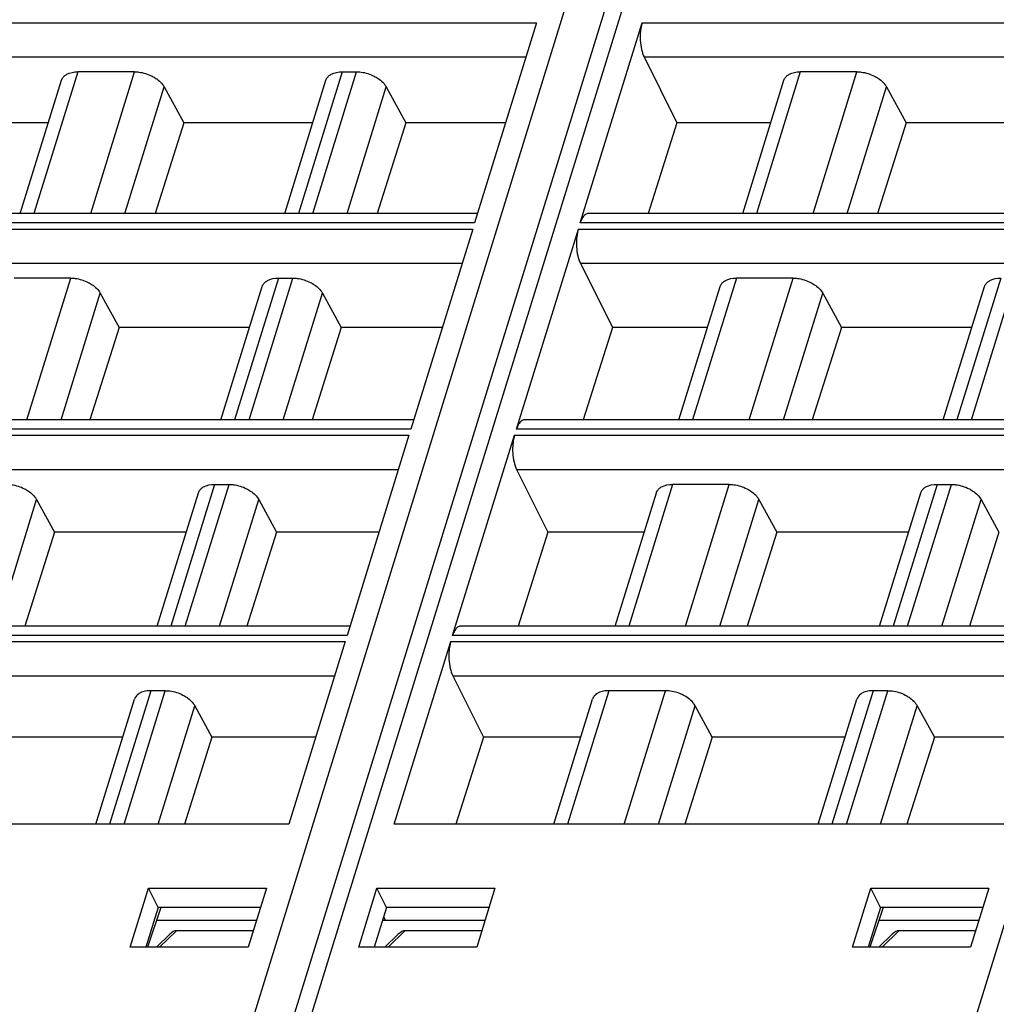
# Model space of a CAD drawing. Header units: millimetres. Extents: x 0 to 594, y 0 to 420.
# Tile 27 of 236: x 192 to 213, y 77 to 99. Entities that reach past the tile are written whole.
import ezdxf

# ---------------------------------------------------------------- set-up
doc = ezdxf.new("R2010")
doc.units = ezdxf.units.MM
doc.header["$LTSCALE"] = 32.67
doc.layers.get('0').update_dxf_attribs({"linetype": 'CONTINUOUS'})

msp = doc.modelspace()

# ---------------------------------------------------------------- linework, layer by layer
at = {"color": 9, "linetype": 'CONTINUOUS'}
for p, q in [((196.91569, 76.15202), (208.2917, 112.96479)), ((209.11874, 111.66701), (198.14378, 76.15202)), ((212.45092, 76.15202), (223.39395, 111.56367)), ((190.04944, 98.54211), (203.31292, 98.54211)), ((205.58467, 98.54211), (218.84815, 98.54211)), ((190.09246, 97.80767), (203.08596, 97.80767)), ((205.62769, 97.80767), (218.62119, 97.80767)), ((193.44832, 97.48637), (192.50557, 94.43564)), ((193.72529, 94.43564), (194.66804, 97.48637)), ((199.13434, 97.48637), (198.19159, 94.43564)), ((198.50253, 94.43564), (199.44528, 97.48637)), ((208.98355, 97.48637), (208.0408, 94.43564)), ((209.26052, 94.43564), (210.20327, 97.48637)), ((194.46197, 94.43564), (195.30417, 97.161)), ((199.23921, 94.43564), (200.08141, 97.161)), ((209.9972, 94.43564), (210.8394, 97.161)), ((188.67773, 94.10326), (201.94121, 94.10326)), ((201.98156, 94.23383), (188.71808, 94.23383)), ((204.21296, 94.10326), (217.47644, 94.10326)), ((217.51679, 94.23383), (204.25331, 94.23383)), ((188.72075, 93.36882), (201.71425, 93.36882)), ((204.25598, 93.36882), (217.24948, 93.36882)), ((192.35358, 89.99678), (193.29633, 93.04752)), ((197.76263, 93.04752), (196.81988, 89.99678)), ((197.13082, 89.99678), (198.07357, 93.04752)), ((207.61184, 93.04752), (206.66909, 89.99678)), ((207.88881, 89.99678), (208.83156, 93.04752)), ((213.29786, 93.04752), (212.35511, 89.99678)), ((212.66605, 89.99678), (213.6088, 93.04752)), ((193.09026, 89.99678), (193.93246, 92.72215)), ((197.8675, 89.99678), (198.7097, 92.72215)), ((208.62549, 89.99678), (209.46769, 92.72215)), ((187.30603, 89.66441), (200.5695, 89.66441)), ((200.60985, 89.79498), (187.34637, 89.79498)), ((202.84125, 89.66441), (216.10473, 89.66441)), ((216.14508, 89.79498), (202.8816, 89.79498)), ((187.34904, 88.92997), (200.34254, 88.92997)), ((202.88427, 88.92997), (215.87777, 88.92997)), ((196.39092, 88.60866), (195.44817, 85.55793)), ((195.75911, 85.55793), (196.70186, 88.60866)), ((206.24013, 88.60866), (205.29738, 85.55793)), ((206.5171, 85.55793), (207.45985, 88.60866)), ((211.92615, 88.60866), (210.9834, 85.55793)), ((211.29434, 85.55793), (212.23709, 88.60866)), ((191.71855, 85.55793), (192.56076, 88.2833)), ((196.49579, 85.55793), (197.33799, 88.2833)), ((207.25378, 85.55793), (208.09598, 88.2833)), ((212.03102, 85.55793), (212.87322, 88.2833)), ((185.93432, 85.22555), (199.19779, 85.22555)), ((199.23814, 85.35612), (185.97467, 85.35612)), ((201.46955, 85.22555), (214.73302, 85.22555)), ((214.77337, 85.35612), (201.50989, 85.35612)), ((185.97734, 84.49111), (198.97083, 84.49111)), ((201.51256, 84.49111), (214.50606, 84.49111)), ((195.01921, 84.16981), (194.13107, 81.29579)), ((194.44201, 81.29579), (195.33015, 84.16981)), ((204.86842, 84.16981), (203.98028, 81.29579)), ((205.2, 81.29579), (206.08814, 84.16981)), ((210.55444, 84.16981), (209.6663, 81.29579)), ((209.97724, 81.29579), (210.86538, 84.16981)), ((195.17869, 81.29579), (195.96628, 83.84444)), ((205.93668, 81.29579), (206.72428, 83.84444)), ((210.71392, 81.29579), (211.50151, 83.84444)), ((195.20806, 78.64985), (195.57191, 79.00548)), ((200.12038, 78.64985), (200.48424, 79.00548)), ((210.74329, 78.64985), (211.10714, 79.00548))]:
    msp.add_line(p, q, dxfattribs=at)
at = {"color": 7, "linetype": 'CONTINUOUS'}
for p, q in [((197.71019, 75.93445), (208.96326, 112.34938)), ((203.31292, 98.54211), (201.98156, 94.23383)), ((204.25331, 94.23383), (205.58467, 98.54211)), ((205.62769, 97.80767), (206.33318, 96.39121)), ((194.66804, 97.48637), (193.4483, 97.48637)), ((199.13434, 97.48637), (199.44528, 97.48637)), ((210.20327, 97.48637), (208.98353, 97.48637)), ((192.21249, 94.43564), (193.09849, 97.30273)), ((197.89851, 94.43564), (198.78451, 97.30273)), ((207.74772, 94.43564), (208.63372, 97.30273)), ((195.30417, 97.161), (195.72543, 96.39121)), ((200.08141, 97.161), (200.50266, 96.39121)), ((210.8394, 97.161), (211.26066, 96.39121)), ((192.81681, 96.39121), (190.79795, 96.39121)), ((195.72543, 96.39121), (195.10879, 94.43564)), ((198.50283, 96.39121), (195.72543, 96.39121)), ((200.50266, 96.39121), (199.88603, 94.43564)), ((202.64824, 96.39121), (200.50266, 96.39121)), ((206.33318, 96.39121), (205.71725, 94.43564)), ((208.35204, 96.39121), (206.33318, 96.39121)), ((211.26066, 96.39121), (210.64402, 94.43564)), ((214.03806, 96.39121), (211.26066, 96.39121)), ((202.04392, 94.43564), (188.88726, 94.43564)), ((217.57915, 94.43564), (204.42249, 94.43564)), ((201.94121, 94.10326), (200.60985, 89.79498)), ((202.8816, 89.79498), (204.21296, 94.10326)), ((204.25598, 93.36882), (204.94533, 91.98478)), ((193.29633, 93.04752), (192.07659, 93.04752)), ((197.76263, 93.04752), (198.07357, 93.04752)), ((208.83156, 93.04752), (207.61182, 93.04752)), ((196.5268, 89.99678), (197.4128, 92.86388)), ((206.37601, 89.99678), (207.26201, 92.86388)), ((212.06203, 89.99678), (212.94803, 92.86388)), ((193.93246, 92.72215), (194.33598, 91.98478)), ((198.7097, 92.72215), (199.11321, 91.98478)), ((209.46769, 92.72215), (209.87121, 91.98478)), ((194.33598, 91.98478), (193.70912, 89.99678)), ((197.14114, 91.98478), (194.33598, 91.98478)), ((199.11321, 91.98478), (198.48635, 89.99678)), ((201.28655, 91.98478), (199.11321, 91.98478)), ((204.94533, 91.98478), (204.31919, 89.99678)), ((206.99035, 91.98478), (204.94533, 91.98478)), ((209.87121, 91.98478), (209.24435, 89.99678)), ((212.67636, 91.98478), (209.87121, 91.98478)), ((200.67221, 89.99678), (187.51555, 89.99678)), ((216.20744, 89.99678), (203.05078, 89.99678)), ((200.5695, 89.66441), (199.23814, 85.35612)), ((201.50989, 85.35612), (202.84125, 89.66441)), ((202.88427, 88.92997), (203.55747, 87.57834)), ((196.39092, 88.60866), (196.70186, 88.60866)), ((207.45985, 88.60866), (206.24011, 88.60866)), ((211.92615, 88.60866), (212.23709, 88.60866)), ((195.15509, 85.55793), (196.04109, 88.42503)), ((205.0043, 85.55793), (205.8903, 88.42503)), ((210.69032, 85.55793), (211.57632, 88.42503)), ((192.56076, 88.2833), (192.94653, 87.57834)), ((197.33799, 88.2833), (197.72376, 87.57834)), ((208.09598, 88.2833), (208.48176, 87.57834)), ((212.87322, 88.2833), (213.25899, 87.57834)), ((192.94653, 87.57834), (192.30945, 85.55793)), ((195.77944, 87.57834), (192.94653, 87.57834)), ((197.72376, 87.57834), (197.08668, 85.55793)), ((199.92486, 87.57834), (197.72376, 87.57834)), ((203.55747, 87.57834), (202.92112, 85.55793)), ((205.62866, 87.57834), (203.55747, 87.57834)), ((208.48176, 87.57834), (207.84467, 85.55793)), ((211.31467, 87.57834), (208.48176, 87.57834)), ((213.25899, 87.57834), (212.62191, 85.55793)), ((199.3005, 85.55793), (186.14385, 85.55793)), ((214.83573, 85.55793), (201.67907, 85.55793)), ((199.19779, 85.22555), (197.9834, 81.29579)), ((200.25516, 81.29579), (201.46955, 85.22555)), ((201.51256, 84.49111), (202.16961, 83.17191)), ((195.33015, 84.16981), (195.01921, 84.16981)), ((206.08814, 84.16981), (204.86842, 84.16981)), ((210.86538, 84.16981), (210.55444, 84.16981)), ((193.83799, 81.29579), (194.66938, 83.98617)), ((203.6872, 81.29579), (204.51859, 83.98617)), ((209.37322, 81.29579), (210.20461, 83.98617)), ((195.96628, 83.84444), (196.33431, 83.17191)), ((207.09231, 83.17191), (206.72428, 83.84444)), ((211.50151, 83.84444), (211.86954, 83.17191)), ((194.41775, 83.17191), (191.55708, 83.17191)), ((196.33431, 83.17191), (195.74273, 81.29579)), ((198.56317, 83.17191), (196.33431, 83.17191)), ((202.16961, 83.17191), (201.57871, 81.29579)), ((204.26697, 83.17191), (202.16961, 83.17191)), ((207.09231, 83.17191), (206.50072, 81.29579)), ((209.95298, 83.17191), (207.09231, 83.17191)), ((211.86954, 83.17191), (211.27796, 81.29579)), ((214.0984, 83.17191), (211.86954, 83.17191)), ((197.9834, 81.29579), (184.71993, 81.29579)), ((213.51863, 81.29579), (200.25516, 81.29579)), ((194.57631, 78.64985), (194.96889, 79.921)), ((195.17778, 79.50229), (194.96891, 79.92101)), ((194.96891, 79.92101), (197.50762, 79.92101)), ((197.50766, 79.92101), (197.11461, 78.64985)), ((199.48863, 78.64985), (199.88122, 79.921)), ((200.09011, 79.50229), (199.88124, 79.92101)), ((199.88124, 79.92101), (202.41994, 79.92101)), ((202.41998, 79.92101), (202.02694, 78.64985)), ((210.11153, 78.64985), (210.50412, 79.921)), ((210.71301, 79.50229), (210.50414, 79.92101)), ((210.50414, 79.92101), (213.04285, 79.92101)), ((213.04289, 79.92101), (212.64984, 78.64985)), ((195.17776, 79.50229), (194.90958, 78.64985)), ((195.23542, 79.50229), (194.94962, 78.64985)), ((197.37819, 79.50229), (195.17778, 79.50229)), ((200.09009, 79.50229), (199.82191, 78.64985)), ((202.29051, 79.50229), (200.09011, 79.50229)), ((210.71299, 79.50229), (210.44481, 78.64985)), ((210.77065, 79.50229), (210.48485, 78.64985)), ((212.91342, 79.50229), (210.71301, 79.50229)), ((200.02633, 79.29963), (200.06061, 79.22978)), ((195.14462, 79.23148), (197.29456, 79.23183)), ((200.00435, 79.22977), (202.20636, 79.23012)), ((210.67985, 79.23148), (212.82979, 79.23183)), ((195.42814, 78.93064), (195.14085, 78.64985)), ((197.22457, 79.00548), (195.57191, 79.00548)), ((200.05318, 78.64985), (200.34047, 78.93064)), ((202.1369, 79.00548), (200.48424, 79.00548)), ((210.96337, 78.93064), (210.67608, 78.64985)), ((212.7598, 79.00548), (211.10714, 79.00548)), ((197.11463, 78.64985), (194.57627, 78.64985)), ((202.02696, 78.64985), (199.48859, 78.64985)), ((212.64986, 78.64985), (210.1115, 78.64985))]:
    msp.add_line(p, q, dxfattribs=at)
for centre in [(195.46485, 78.68685), (200.37717, 78.68685), (211.00008, 78.68685)]:
    msp.add_ellipse(centre, major_axis=(0.14647, 0.31013), ratio=0.49901929, start_param=0.23146357, end_param=0.9310605, dxfattribs=at)
for points, knots in [([(205.58467, 98.54211), (205.57602, 98.51412), (205.54583, 98.3895), (205.53955, 98.25974), (205.54533, 98.16117)], [0, 0, 0, 0, 0.22881463, 1, 1, 1, 1]), ([(205.54533, 98.16117), (205.54915, 98.09587), (205.56533, 97.97495), (205.60266, 97.85792), (205.62769, 97.80767)], [0, 0, 0, 0, 0.53816872, 1, 1, 1, 1]), ([(193.15549, 97.3924), (193.17193, 97.40796), (193.25766, 97.46873), (193.36698, 97.48637), (193.4483, 97.48637)], [0, 0, 0, 0, 0.21777869, 1, 1, 1, 1]), ([(194.66804, 97.48637), (194.69956, 97.48637), (194.82969, 97.47745), (194.95737, 97.43736), (195.04526, 97.3924)], [0, 0, 0, 0, 0.24204309, 1, 1, 1, 1]), ([(198.8415, 97.3924), (198.85795, 97.40796), (198.94368, 97.46873), (199.053, 97.48637), (199.13432, 97.48637)], [0, 0, 0, 0, 0.21777869, 1, 1, 1, 1]), ([(199.44527, 97.48637), (199.4768, 97.48637), (199.60693, 97.47745), (199.7346, 97.43736), (199.82249, 97.3924)], [0, 0, 0, 0, 0.24204309, 1, 1, 1, 1]), ([(208.69072, 97.3924), (208.70716, 97.40796), (208.79289, 97.46873), (208.90221, 97.48637), (208.98353, 97.48637)], [0, 0, 0, 0, 0.21777869, 1, 1, 1, 1]), ([(210.20327, 97.48637), (210.23479, 97.48637), (210.36492, 97.47745), (210.49259, 97.43736), (210.58049, 97.3924)], [0, 0, 0, 0, 0.24204309, 1, 1, 1, 1]), ([(193.09849, 97.30273), (193.10628, 97.32795), (193.12429, 97.36014), (193.14878, 97.38605), (193.15549, 97.3924)], [0, 0, 0, 0, 0.7407559, 1, 1, 1, 1]), ([(195.04526, 97.3924), (195.07389, 97.37776), (195.17416, 97.31896), (195.26364, 97.23507), (195.30418, 97.16099)], [0, 0, 0, 0, 0.27579327, 1, 1, 1, 1]), ([(198.7845, 97.30273), (198.7923, 97.32795), (198.81031, 97.36014), (198.83479, 97.38605), (198.8415, 97.3924)], [0, 0, 0, 0, 0.7407559, 1, 1, 1, 1]), ([(199.82249, 97.3924), (199.85113, 97.37776), (199.9514, 97.31896), (200.04088, 97.23507), (200.08142, 97.16099)], [0, 0, 0, 0, 0.27579327, 1, 1, 1, 1]), ([(208.63372, 97.30273), (208.64151, 97.32795), (208.65952, 97.36014), (208.684, 97.38605), (208.69072, 97.3924)], [0, 0, 0, 0, 0.7407559, 1, 1, 1, 1]), ([(210.58049, 97.3924), (210.60912, 97.37776), (210.70939, 97.31896), (210.79887, 97.23507), (210.83941, 97.16099)], [0, 0, 0, 0, 0.27579327, 1, 1, 1, 1]), ([(204.3562, 94.4107), (204.33252, 94.39232), (204.29015, 94.33542), (204.26481, 94.27104), (204.25331, 94.23383)], [0, 0, 0, 0, 0.43482843, 1, 1, 1, 1]), ([(204.21296, 94.10326), (204.20431, 94.07527), (204.17412, 93.95065), (204.16785, 93.82089), (204.17362, 93.72232)], [0, 0, 0, 0, 0.22881463, 1, 1, 1, 1]), ([(204.17362, 93.72232), (204.17744, 93.65702), (204.19362, 93.5361), (204.23096, 93.41907), (204.25598, 93.36882)], [0, 0, 0, 0, 0.53816872, 1, 1, 1, 1]), ([(193.29633, 93.04752), (193.32785, 93.04752), (193.45799, 93.0386), (193.58566, 92.99851), (193.67355, 92.95355)], [0, 0, 0, 0, 0.24204309, 1, 1, 1, 1]), ([(197.46979, 92.95355), (197.48624, 92.96911), (197.57197, 93.02988), (197.68129, 93.04752), (197.76261, 93.04752)], [0, 0, 0, 0, 0.21777869, 1, 1, 1, 1]), ([(198.07356, 93.04752), (198.10509, 93.04752), (198.23522, 93.0386), (198.36289, 92.99851), (198.45078, 92.95355)], [0, 0, 0, 0, 0.24204309, 1, 1, 1, 1]), ([(207.31901, 92.95355), (207.33545, 92.96911), (207.42118, 93.02988), (207.5305, 93.04752), (207.61182, 93.04752)], [0, 0, 0, 0, 0.21777869, 1, 1, 1, 1]), ([(208.83156, 93.04752), (208.86308, 93.04752), (208.99321, 93.0386), (209.12089, 92.99851), (209.20878, 92.95355)], [0, 0, 0, 0, 0.24204309, 1, 1, 1, 1]), ([(213.00502, 92.95355), (213.02147, 92.96911), (213.1072, 93.02988), (213.21652, 93.04752), (213.29784, 93.04752)], [0, 0, 0, 0, 0.21777869, 1, 1, 1, 1]), ([(193.67355, 92.95355), (193.70218, 92.9389), (193.80245, 92.8801), (193.89193, 92.79622), (193.93247, 92.72214)], [0, 0, 0, 0, 0.27579327, 1, 1, 1, 1]), ([(197.41279, 92.86388), (197.42059, 92.8891), (197.4386, 92.92129), (197.46308, 92.9472), (197.46979, 92.95355)], [0, 0, 0, 0, 0.7407559, 1, 1, 1, 1]), ([(198.45078, 92.95355), (198.47942, 92.9389), (198.57969, 92.8801), (198.66917, 92.79622), (198.70971, 92.72214)], [0, 0, 0, 0, 0.27579327, 1, 1, 1, 1]), ([(207.26201, 92.86388), (207.2698, 92.8891), (207.28781, 92.92129), (207.3123, 92.9472), (207.31901, 92.95355)], [0, 0, 0, 0, 0.7407559, 1, 1, 1, 1]), ([(209.20878, 92.95355), (209.23741, 92.9389), (209.33768, 92.8801), (209.42716, 92.79622), (209.4677, 92.72214)], [0, 0, 0, 0, 0.27579327, 1, 1, 1, 1]), ([(212.94802, 92.86388), (212.95582, 92.8891), (212.97383, 92.92129), (212.99831, 92.9472), (213.00502, 92.95355)], [0, 0, 0, 0, 0.7407559, 1, 1, 1, 1]), ([(202.98449, 89.97184), (202.96082, 89.95347), (202.91844, 89.89656), (202.8931, 89.83219), (202.8816, 89.79498)], [0, 0, 0, 0, 0.43482843, 1, 1, 1, 1]), ([(202.84125, 89.66441), (202.8326, 89.63642), (202.80241, 89.5118), (202.79614, 89.38203), (202.80191, 89.28347)], [0, 0, 0, 0, 0.22881463, 1, 1, 1, 1]), ([(202.80191, 89.28347), (202.80573, 89.21816), (202.82191, 89.09724), (202.85925, 88.98021), (202.88427, 88.92997)], [0, 0, 0, 0, 0.53816872, 1, 1, 1, 1]), ([(191.92462, 88.60866), (191.95614, 88.60866), (192.08628, 88.59975), (192.21395, 88.55965), (192.30184, 88.5147)], [0, 0, 0, 0, 0.24204309, 1, 1, 1, 1]), ([(196.09808, 88.5147), (196.11453, 88.53026), (196.20026, 88.59103), (196.30958, 88.60866), (196.3909, 88.60866)], [0, 0, 0, 0, 0.21777869, 1, 1, 1, 1]), ([(196.70186, 88.60866), (196.73338, 88.60866), (196.86351, 88.59975), (196.99118, 88.55965), (197.07908, 88.5147)], [0, 0, 0, 0, 0.24204309, 1, 1, 1, 1]), ([(205.9473, 88.5147), (205.96374, 88.53026), (206.04947, 88.59103), (206.15879, 88.60866), (206.24011, 88.60866)], [0, 0, 0, 0, 0.21777869, 1, 1, 1, 1]), ([(207.45985, 88.60866), (207.49137, 88.60866), (207.62151, 88.59975), (207.74918, 88.55965), (207.83707, 88.5147)], [0, 0, 0, 0, 0.24204309, 1, 1, 1, 1]), ([(211.63331, 88.5147), (211.64976, 88.53026), (211.73549, 88.59103), (211.84481, 88.60866), (211.92613, 88.60866)], [0, 0, 0, 0, 0.21777869, 1, 1, 1, 1]), ([(212.23708, 88.60866), (212.26861, 88.60866), (212.39874, 88.59975), (212.52641, 88.55965), (212.6143, 88.5147)], [0, 0, 0, 0, 0.24204309, 1, 1, 1, 1]), ([(192.30184, 88.5147), (192.33047, 88.50005), (192.43074, 88.44125), (192.52022, 88.35737), (192.56076, 88.28328)], [0, 0, 0, 0, 0.27579327, 1, 1, 1, 1]), ([(196.04109, 88.42503), (196.04888, 88.45025), (196.06689, 88.48244), (196.09137, 88.50835), (196.09808, 88.5147)], [0, 0, 0, 0, 0.7407559, 1, 1, 1, 1]), ([(197.07908, 88.5147), (197.10771, 88.50005), (197.20798, 88.44125), (197.29746, 88.35737), (197.338, 88.28328)], [0, 0, 0, 0, 0.27579327, 1, 1, 1, 1]), ([(205.8903, 88.42503), (205.89809, 88.45025), (205.91611, 88.48244), (205.94059, 88.50835), (205.9473, 88.5147)], [0, 0, 0, 0, 0.7407559, 1, 1, 1, 1]), ([(207.83707, 88.5147), (207.8657, 88.50005), (207.96597, 88.44125), (208.05545, 88.35737), (208.09599, 88.28328)], [0, 0, 0, 0, 0.27579327, 1, 1, 1, 1]), ([(211.57631, 88.42503), (211.58411, 88.45025), (211.60212, 88.48244), (211.6266, 88.50835), (211.63331, 88.5147)], [0, 0, 0, 0, 0.7407559, 1, 1, 1, 1]), ([(212.6143, 88.5147), (212.64294, 88.50005), (212.74321, 88.44125), (212.83269, 88.35737), (212.87323, 88.28328)], [0, 0, 0, 0, 0.27579327, 1, 1, 1, 1]), ([(201.61278, 85.53299), (201.58911, 85.51462), (201.54674, 85.45771), (201.52139, 85.39334), (201.50989, 85.35612)], [0, 0, 0, 0, 0.43482843, 1, 1, 1, 1]), ([(201.46955, 85.22555), (201.4609, 85.19756), (201.4307, 85.07295), (201.42443, 84.94318), (201.4302, 84.84461)], [0, 0, 0, 0, 0.22881463, 1, 1, 1, 1]), ([(201.4302, 84.84461), (201.43403, 84.77931), (201.4502, 84.65839), (201.48754, 84.54136), (201.51256, 84.49111)], [0, 0, 0, 0, 0.53816872, 1, 1, 1, 1]), ([(195.01921, 84.16981), (194.98952, 84.16981), (194.88672, 84.16337), (194.78016, 84.12672), (194.72638, 84.07585)], [0, 0, 0, 0, 0.28622803, 1, 1, 1, 1]), ([(195.33015, 84.16981), (195.36167, 84.16981), (195.4918, 84.16089), (195.61947, 84.1208), (195.70737, 84.07584)], [0, 0, 0, 0, 0.24204309, 1, 1, 1, 1]), ([(204.86842, 84.16981), (204.83874, 84.16981), (204.73594, 84.16337), (204.62937, 84.12672), (204.57559, 84.07585)], [0, 0, 0, 0, 0.28622803, 1, 1, 1, 1]), ([(206.46535, 84.07585), (206.43591, 84.09091), (206.31662, 84.14321), (206.18529, 84.16981), (206.08814, 84.16981)], [0, 0, 0, 0, 0.25398713, 1, 1, 1, 1]), ([(210.55444, 84.16981), (210.52475, 84.16981), (210.42195, 84.16337), (210.31539, 84.12672), (210.26161, 84.07585)], [0, 0, 0, 0, 0.28622803, 1, 1, 1, 1]), ([(210.86538, 84.16981), (210.8969, 84.16981), (211.02703, 84.16089), (211.1547, 84.1208), (211.24259, 84.07584)], [0, 0, 0, 0, 0.24204309, 1, 1, 1, 1]), ([(194.72638, 84.07585), (194.71967, 84.0695), (194.69518, 84.04359), (194.67714, 84.01141), (194.66934, 83.98619)], [0, 0, 0, 0, 0.25924581, 1, 1, 1, 1]), ([(195.70737, 84.07584), (195.736, 84.0612), (195.83627, 84.0024), (195.92575, 83.91851), (195.96629, 83.84443)], [0, 0, 0, 0, 0.27579327, 1, 1, 1, 1]), ([(204.57559, 84.07585), (204.56888, 84.0695), (204.54439, 84.04359), (204.52636, 84.01141), (204.51855, 83.98619)], [0, 0, 0, 0, 0.25924581, 1, 1, 1, 1]), ([(206.72428, 83.84444), (206.71177, 83.8673), (206.6448, 83.96372), (206.54609, 84.03455), (206.46535, 84.07585)], [0, 0, 0, 0, 0.22322338, 1, 1, 1, 1]), ([(210.26161, 84.07585), (210.2549, 84.0695), (210.23041, 84.04359), (210.21237, 84.01141), (210.20457, 83.98619)], [0, 0, 0, 0, 0.25924581, 1, 1, 1, 1]), ([(211.24259, 84.07584), (211.27123, 84.0612), (211.3715, 84.0024), (211.46098, 83.91851), (211.50152, 83.84443)], [0, 0, 0, 0, 0.27579327, 1, 1, 1, 1])]:
    msp.add_open_spline(points, degree=3, knots=knots, dxfattribs=at)
for points in [[(204.39252, 94.43068), (204.37941, 94.42631), (204.36711, 94.41917), (204.3562, 94.4107)], [(204.42249, 94.43563), (204.41237, 94.43562), (204.40213, 94.43388), (204.39252, 94.43068)], [(203.02081, 89.99183), (203.0077, 89.98746), (202.9954, 89.98032), (202.98449, 89.97184)], [(203.05078, 89.99678), (203.04066, 89.99677), (203.03042, 89.99503), (203.02081, 89.99183)], [(201.6491, 85.55298), (201.63599, 85.54861), (201.62369, 85.54146), (201.61278, 85.53299)], [(201.67907, 85.55792), (201.66895, 85.55792), (201.65871, 85.55618), (201.6491, 85.55298)]]:
    msp.add_open_spline(points, degree=3, dxfattribs=at)

doc.saveas('drawing.dxf')
